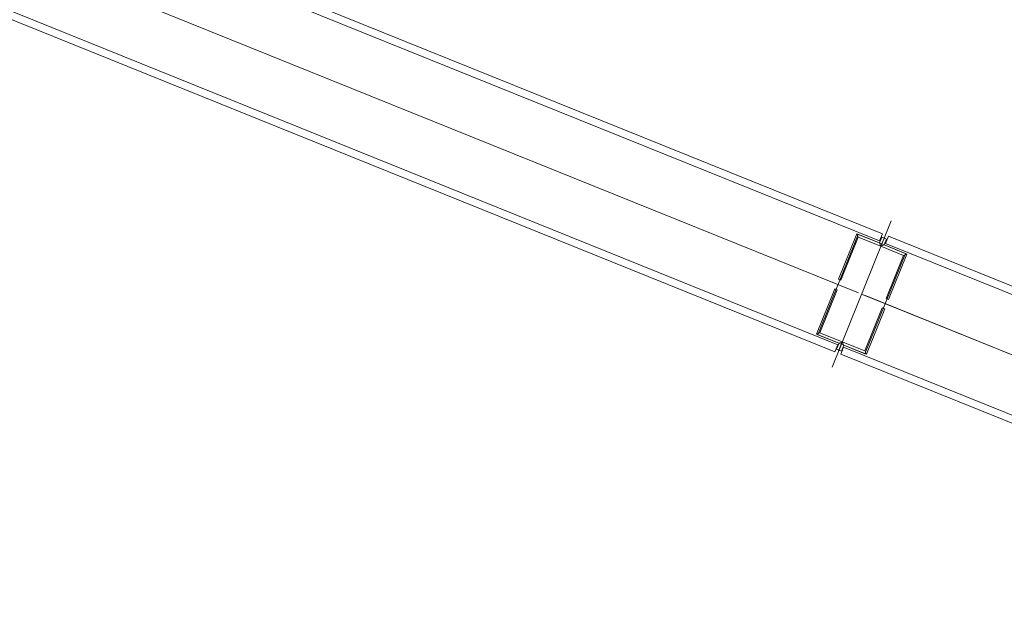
# Model space of a CAD drawing. Header units: millimetres. Extents: x -526411 to -400573, y 47353 to 130199.
# Tile 210 of 256: x -481806 to -481032, y 87972 to 88436. Entities that reach past the tile are written whole.
import ezdxf

# ---------------------------------------------------------------- set-up
doc = ezdxf.new("R2010")
doc.units = ezdxf.units.MM
doc.layers.add('75_--', color=7, linetype='Continuous', lineweight=18)
doc.layers.add('m-pg-03_AI_dwg', color=8, linetype='Continuous', lineweight=18)

# ---------------------------------------------------------------- blocks, each defined once
blk = doc.blocks.new('m-pg-03_AI_dwg_block 7217-646186-3e Verdieping - Percelen telling LI')
at = {"layer": '75_--', "color": 213, "lineweight": 13}
blk.add_line((-622.969, 96.528), (-689.781, 123.497), dxfattribs=at)
blk = doc.blocks.new('m-pg-03_AI_dwg_block 7218-646187-3e Verdieping - Percelen telling LI')
at = {"layer": '75_--', "color": 9, "lineweight": 9}
blk.add_line((-623.074, 96.57), (-689.676, 123.455), dxfattribs=at)
blk = doc.blocks.new('m-pg-03_AI_dwg_block 7219-646188-3e Verdieping - Percelen telling LI')
at = {"layer": '75_--', "color": 9, "lineweight": 9}
blk.add_line((-688.935, 125.292), (-622.332, 98.407), dxfattribs=at)
blk = doc.blocks.new('m-pg-03_AI_dwg_block 7220-646189-3e Verdieping - Percelen telling LI')
at = {"layer": '75_--', "color": 9, "lineweight": 9}
blk.add_line((-688.834, 125.543), (-622.231, 98.658), dxfattribs=at)
blk = doc.blocks.new('m-pg-03_AI_dwg_block 7221-646190-3e Verdieping - Percelen telling LI')
at = {"layer": '75_--', "color": 9, "lineweight": 9}
blk.add_line((-623.815, 94.733), (-690.418, 121.618), dxfattribs=at)
blk = doc.blocks.new('m-pg-03_AI_dwg_block 7222-646191-3e Verdieping - Percelen telling LI')
at = {"layer": '75_--', "color": 9, "lineweight": 9}
blk.add_line((-623.917, 94.482), (-690.519, 121.367), dxfattribs=at)
blk = doc.blocks.new('m-pg-03_AI_dwg_block 7235-646203-3e Verdieping - Percelen telling LI')
at = {"layer": '75_--', "color": 9, "lineweight": 9}
blk.add_line((-690.826, 120.908), (-688.736, 126.086), dxfattribs=at)
blk = doc.blocks.new('m-pg-03_AI_dwg_block 7236-646204-3e Verdieping - Percelen telling LI')
at = {"layer": '75_--', "color": 213, "lineweight": 13, "flags": 128}
blk.add_lwpolyline([(-690.581, 121.514), (-690.497, 121.723), (-689.662, 121.386), (-688.229, 124.935), (-689.065, 125.272), (-688.963, 125.522)], dxfattribs=at)
blk = doc.blocks.new('m-pg-03_AI_dwg_block 7237-646205-3e Verdieping - Percelen telling LI')
at = {"layer": '75_--', "color": 9, "lineweight": 9}
blk.add_line((-690.519, 121.367), (-690.418, 121.618), dxfattribs=at)
blk = doc.blocks.new('m-pg-03_AI_dwg_block 7238-646206-3e Verdieping - Percelen telling LI')
at = {"layer": '75_--', "color": 9, "lineweight": 9}
blk.add_line((-688.935, 125.292), (-688.834, 125.543), dxfattribs=at)
blk = doc.blocks.new('m-pg-03_AI_dwg_block 7239-646207-3e Verdieping - Percelen telling LI')
at = {"layer": '75_--', "color": 133, "flags": 128}
blk.add_lwpolyline([(-688.98, 125.481), (-689.098, 125.188), (-688.981, 125.238), (-688.897, 125.447)], close=True, dxfattribs=at)
blk = doc.blocks.new('m-pg-03_AI_dwg_block 7240-646208-3e Verdieping - Percelen telling LI')
at = {"layer": '75_--', "color": 133, "flags": 128}
blk.add_lwpolyline([(-689.098, 125.188), (-688.297, 124.865), (-688.18, 124.915), (-688.981, 125.238)], close=True, dxfattribs=at)
blk = doc.blocks.new('m-pg-03_AI_dwg_block 7241-646209-3e Verdieping - Percelen telling LI')
at = {"layer": '75_--', "color": 133, "flags": 128}
blk.add_lwpolyline([(-688.297, 124.865), (-688.912, 123.342), (-688.828, 123.309), (-688.18, 124.915)], close=True, dxfattribs=at)
blk = doc.blocks.new('m-pg-03_AI_dwg_block 7242-646210-3e Verdieping - Percelen telling LI')
at = {"layer": '75_--', "color": 133, "flags": 128}
blk.add_lwpolyline([(-690.581, 121.514), (-690.464, 121.806), (-690.414, 121.689), (-690.498, 121.48)], close=True, dxfattribs=at)
blk = doc.blocks.new('m-pg-03_AI_dwg_block 7243-646211-3e Verdieping - Percelen telling LI')
at = {"layer": '75_--', "color": 133, "flags": 128}
blk.add_lwpolyline([(-690.464, 121.806), (-689.662, 121.483), (-689.612, 121.366), (-690.414, 121.689)], close=True, dxfattribs=at)
blk = doc.blocks.new('m-pg-03_AI_dwg_block 7244-646212-3e Verdieping - Percelen telling LI')
at = {"layer": '75_--', "color": 133, "flags": 128}
blk.add_lwpolyline([(-689.662, 121.483), (-689.048, 123.005), (-688.964, 122.972), (-689.612, 121.366)], close=True, dxfattribs=at)
blk = doc.blocks.new('m-pg-03_AI_dwg_block 7234-646213-3e Verdieping - Percelen telling LI')
for name in ['m-pg-03_AI_dwg_block 7235-646203-3e Verdieping - Percelen telling LI', 'm-pg-03_AI_dwg_block 7236-646204-3e Verdieping - Percelen telling LI', 'm-pg-03_AI_dwg_block 7239-646207-3e Verdieping - Percelen telling LI', 'm-pg-03_AI_dwg_block 7238-646206-3e Verdieping - Percelen telling LI', 'm-pg-03_AI_dwg_block 7240-646208-3e Verdieping - Percelen telling LI', 'm-pg-03_AI_dwg_block 7241-646209-3e Verdieping - Percelen telling LI', 'm-pg-03_AI_dwg_block 7244-646212-3e Verdieping - Percelen telling LI', 'm-pg-03_AI_dwg_block 7242-646210-3e Verdieping - Percelen telling LI', 'm-pg-03_AI_dwg_block 7243-646211-3e Verdieping - Percelen telling LI', 'm-pg-03_AI_dwg_block 7237-646205-3e Verdieping - Percelen telling LI']:
    blk.add_blockref(name, (0, 0))
blk = doc.blocks.new('m-pg-03_AI_dwg_block 7344-646312-3e Verdieping - Percelen telling LI')
at = {"layer": '75_--', "color": 9, "lineweight": 9}
blk.add_line((-689.886, 123.54), (-739.89, 143.725), dxfattribs=at)
blk = doc.blocks.new('m-pg-03_AI_dwg_block 7345-646313-3e Verdieping - Percelen telling LI')
at = {"layer": '75_--', "color": 9, "lineweight": 9}
blk.add_line((-740.986, 146.304), (-689.144, 125.377), dxfattribs=at)
blk = doc.blocks.new('m-pg-03_AI_dwg_block 7346-646314-3e Verdieping - Percelen telling LI')
at = {"layer": '75_--', "color": 9, "lineweight": 9}
blk.add_line((-741.135, 146.655), (-689.043, 125.628), dxfattribs=at)
blk = doc.blocks.new('m-pg-03_AI_dwg_block 7347-646315-3e Verdieping - Percelen telling LI')
at = {"layer": '75_--', "color": 9, "lineweight": 9}
blk.add_line((-690.627, 121.702), (-738.794, 141.146), dxfattribs=at)
blk = doc.blocks.new('m-pg-03_AI_dwg_block 7348-646316-3e Verdieping - Percelen telling LI')
at = {"layer": '75_--', "color": 9, "lineweight": 9}
blk.add_line((-690.728, 121.452), (-738.645, 140.794), dxfattribs=at)
blk = doc.blocks.new('m-pg-03_AI_dwg_block 7355-646322-3e Verdieping - Percelen telling LI')
at = {"layer": '75_--', "color": 9, "lineweight": 9}
blk.add_line((-688.736, 126.086), (-690.826, 120.908), dxfattribs=at)
blk = doc.blocks.new('m-pg-03_AI_dwg_block 7356-646323-3e Verdieping - Percelen telling LI')
at = {"layer": '75_--', "color": 213, "lineweight": 13, "flags": 128}
blk.add_lwpolyline([(-688.981, 125.481), (-689.065, 125.272), (-689.9, 125.609), (-691.333, 122.06), (-690.498, 121.723), (-690.599, 121.472)], dxfattribs=at)
blk = doc.blocks.new('m-pg-03_AI_dwg_block 7357-646324-3e Verdieping - Percelen telling LI')
at = {"layer": '75_--', "color": 9, "lineweight": 9}
blk.add_line((-689.043, 125.628), (-689.144, 125.377), dxfattribs=at)
blk = doc.blocks.new('m-pg-03_AI_dwg_block 7358-646325-3e Verdieping - Percelen telling LI')
at = {"layer": '75_--', "color": 9, "lineweight": 9}
blk.add_line((-690.627, 121.702), (-690.728, 121.452), dxfattribs=at)
blk = doc.blocks.new('m-pg-03_AI_dwg_block 7359-646326-3e Verdieping - Percelen telling LI')
at = {"layer": '75_--', "color": 133, "flags": 128}
blk.add_lwpolyline([(-690.582, 121.514), (-690.464, 121.806), (-690.581, 121.757), (-690.665, 121.548)], close=True, dxfattribs=at)
blk = doc.blocks.new('m-pg-03_AI_dwg_block 7360-646327-3e Verdieping - Percelen telling LI')
at = {"layer": '75_--', "color": 133, "flags": 128}
blk.add_lwpolyline([(-690.464, 121.806), (-691.265, 122.13), (-691.382, 122.08), (-690.581, 121.757)], close=True, dxfattribs=at)
blk = doc.blocks.new('m-pg-03_AI_dwg_block 7361-646328-3e Verdieping - Percelen telling LI')
at = {"layer": '75_--', "color": 133, "flags": 128}
blk.add_lwpolyline([(-691.265, 122.13), (-690.65, 123.653), (-690.734, 123.686), (-691.382, 122.08)], close=True, dxfattribs=at)
blk = doc.blocks.new('m-pg-03_AI_dwg_block 7362-646329-3e Verdieping - Percelen telling LI')
at = {"layer": '75_--', "color": 133, "flags": 128}
blk.add_lwpolyline([(-688.981, 125.481), (-689.099, 125.189), (-689.149, 125.306), (-689.064, 125.515)], close=True, dxfattribs=at)
blk = doc.blocks.new('m-pg-03_AI_dwg_block 7363-646330-3e Verdieping - Percelen telling LI')
at = {"layer": '75_--', "color": 133, "flags": 128}
blk.add_lwpolyline([(-689.099, 125.189), (-689.9, 125.512), (-689.95, 125.629), (-689.149, 125.306)], close=True, dxfattribs=at)
blk = doc.blocks.new('m-pg-03_AI_dwg_block 7364-646331-3e Verdieping - Percelen telling LI')
at = {"layer": '75_--', "color": 133, "flags": 128}
blk.add_lwpolyline([(-689.9, 125.512), (-690.515, 123.989), (-690.598, 124.023), (-689.95, 125.629)], close=True, dxfattribs=at)
blk = doc.blocks.new('m-pg-03_AI_dwg_block 7354-646332-3e Verdieping - Percelen telling LI')
for name in ['m-pg-03_AI_dwg_block 7355-646322-3e Verdieping - Percelen telling LI', 'm-pg-03_AI_dwg_block 7356-646323-3e Verdieping - Percelen telling LI', 'm-pg-03_AI_dwg_block 7364-646331-3e Verdieping - Percelen telling LI', 'm-pg-03_AI_dwg_block 7363-646330-3e Verdieping - Percelen telling LI', 'm-pg-03_AI_dwg_block 7362-646329-3e Verdieping - Percelen telling LI', 'm-pg-03_AI_dwg_block 7357-646324-3e Verdieping - Percelen telling LI', 'm-pg-03_AI_dwg_block 7361-646328-3e Verdieping - Percelen telling LI', 'm-pg-03_AI_dwg_block 7360-646327-3e Verdieping - Percelen telling LI', 'm-pg-03_AI_dwg_block 7358-646325-3e Verdieping - Percelen telling LI', 'm-pg-03_AI_dwg_block 7359-646326-3e Verdieping - Percelen telling LI']:
    blk.add_blockref(name, (0, 0))
blk = doc.blocks.new('m-pg-03_AI_dwg_block 7343-646353-3e Verdieping - Percelen telling LI')
for name in ['m-pg-03_AI_dwg_block 7346-646314-3e Verdieping - Percelen telling LI', 'm-pg-03_AI_dwg_block 7345-646313-3e Verdieping - Percelen telling LI', 'm-pg-03_AI_dwg_block 7344-646312-3e Verdieping - Percelen telling LI', 'm-pg-03_AI_dwg_block 7347-646315-3e Verdieping - Percelen telling LI', 'm-pg-03_AI_dwg_block 7348-646316-3e Verdieping - Percelen telling LI', 'm-pg-03_AI_dwg_block 7354-646332-3e Verdieping - Percelen telling LI']:
    blk.add_blockref(name, (0, 0))
blk = doc.blocks.new('m-pg-03_AI_dwg-638970-3e Verdieping - Percelen telling LI')
for name in ['m-pg-03_AI_dwg_block 7343-646353-3e Verdieping - Percelen telling LI', 'm-pg-03_AI_dwg_block 7234-646213-3e Verdieping - Percelen telling LI', 'm-pg-03_AI_dwg_block 7220-646189-3e Verdieping - Percelen telling LI', 'm-pg-03_AI_dwg_block 7219-646188-3e Verdieping - Percelen telling LI', 'm-pg-03_AI_dwg_block 7217-646186-3e Verdieping - Percelen telling LI', 'm-pg-03_AI_dwg_block 7218-646187-3e Verdieping - Percelen telling LI', 'm-pg-03_AI_dwg_block 7222-646191-3e Verdieping - Percelen telling LI', 'm-pg-03_AI_dwg_block 7221-646190-3e Verdieping - Percelen telling LI']:
    blk.add_blockref(name, (0, 0))

msp = doc.modelspace()

# ---------------------------------------------------------------- block references
at = {"layer": 'm-pg-03_AI_dwg', "color": 133, "xscale": 22.2068924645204, "yscale": 22.2068924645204, "zscale": 22.2068924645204}
msp.add_blockref('m-pg-03_AI_dwg-638970-3e Verdieping - Percelen telling LI', (-465826.52, 85478.03), dxfattribs=at)

doc.saveas('drawing.dxf')
